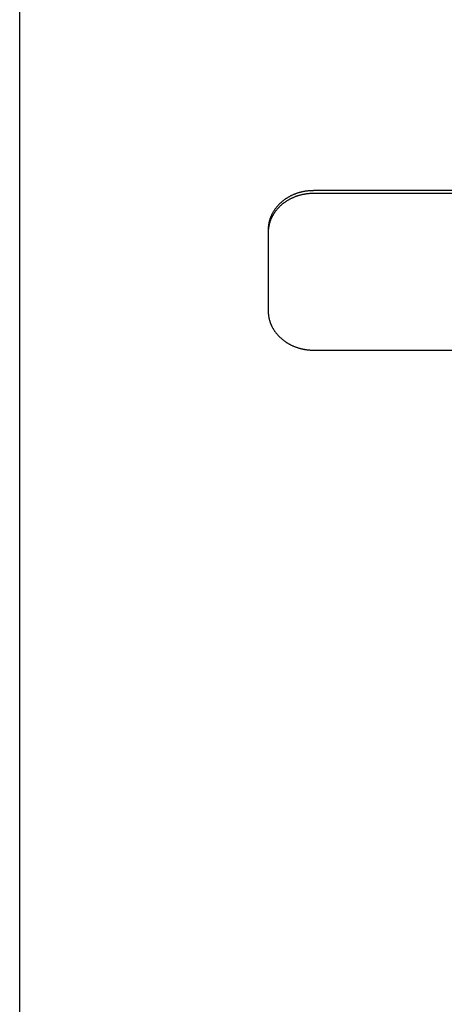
# Model space of a CAD drawing. Extents: x 1107 to 4046, y 937 to 3355.
# Tile 181 of 256: x 2125 to 2144, y 1772 to 1816. Entities that reach past the tile are written whole.
import ezdxf

# ---------------------------------------------------------------- set-up
doc = ezdxf.new("R2010")
doc.units = 0
doc.layers.add('KF_VIDA_L___C_REAR', color=7, linetype='CONTINUOUS')

# ---------------------------------------------------------------- blocks, each defined once
blk = doc.blocks.new('KF_VIDA_L___C_REAR')
at = {"layer": 'KF_VIDA_L___C_REAR'}
for p, q in [((-62, 3), (-62, 167)), ((49, 118.88744), (-49, 118.88744)), ((49, 118.76244), (-49, 118.76244)), ((-51, 117.15539), (-51, 117.03039)), ((-51, 117.03039), (-51, 113.566288)), ((-49, 111.834237), (49, 111.834237))]:
    blk.add_line(p, q, dxfattribs=at)
for points in [[(-49, 118.887, 0), (-49.0245, 118.887, 0), (-49.0491, 118.887, 0), (-49.0736, 118.886, 0), (-49.0981, 118.885, 0), (-49.1226, 118.884, 0), (-49.1471, 118.883, 0), (-49.1716, 118.881, 0), (-49.196, 118.879, 0), (-49.2204, 118.877, 0), (-49.2448, 118.874, 0), (-49.2692, 118.872, 0), (-49.2935, 118.869, 0), (-49.3177, 118.865, 0), (-49.3419, 118.862, 0), (-49.3661, 118.858, 0), (-49.3902, 118.854, 0), (-49.4142, 118.85, 0), (-49.4382, 118.845, 0), (-49.4621, 118.841, 0), (-49.486, 118.836, 0), (-49.5097, 118.83, 0), (-49.5334, 118.825, 0), (-49.557, 118.819, 0), (-49.5806, 118.813, 0), (-49.604, 118.807, 0), (-49.6274, 118.8, 0), (-49.6506, 118.793, 0), (-49.6738, 118.786, 0), (-49.6968, 118.779, 0), (-49.7198, 118.771, 0), (-49.7426, 118.764, 0), (-49.7654, 118.756, 0), (-49.788, 118.747, 0), (-49.8105, 118.739, 0), (-49.8329, 118.73, 0), (-49.8551, 118.721, 0), (-49.8772, 118.712, 0), (-49.8992, 118.702, 0), (-49.9211, 118.693, 0), (-49.9428, 118.683, 0), (-49.9644, 118.673, 0), (-49.9858, 118.662, 0), (-50.0071, 118.652, 0), (-50.0282, 118.641, 0), (-50.0492, 118.63, 0), (-50.07, 118.619, 0), (-50.0906, 118.607, 0), (-50.1111, 118.596, 0), (-50.1315, 118.584, 0), (-50.1516, 118.571, 0), (-50.1716, 118.559, 0), (-50.1914, 118.547, 0), (-50.211, 118.534, 0), (-50.2305, 118.521, 0), (-50.2497, 118.508, 0), (-50.2688, 118.494, 0), (-50.2877, 118.481, 0), (-50.3063, 118.467, 0), (-50.3248, 118.453, 0), (-50.3431, 118.439, 0), (-50.3612, 118.424, 0), (-50.3791, 118.41, 0), (-50.3968, 118.395, 0), (-50.4142, 118.38, 0), (-50.4315, 118.365, 0), (-50.4485, 118.35, 0), (-50.4653, 118.334, 0), (-50.4819, 118.319, 0), (-50.4983, 118.303, 0), (-50.5144, 118.287, 0), (-50.5303, 118.271, 0), (-50.546, 118.254, 0), (-50.5615, 118.238, 0), (-50.5767, 118.221, 0), (-50.5917, 118.204, 0), (-50.6064, 118.187, 0), (-50.6209, 118.17, 0), (-50.6352, 118.153, 0), (-50.6492, 118.135, 0), (-50.6629, 118.118, 0), (-50.6764, 118.1, 0), (-50.6897, 118.082, 0), (-50.7027, 118.064, 0), (-50.7155, 118.046, 0), (-50.7279, 118.028, 0), (-50.7402, 118.009, 0), (-50.7521, 117.991, 0), (-50.7638, 117.972, 0), (-50.7753, 117.953, 0), (-50.7864, 117.934, 0), (-50.7973, 117.915, 0), (-50.808, 117.896, 0), (-50.8183, 117.877, 0), (-50.8284, 117.857, 0), (-50.8382, 117.838, 0), (-50.8478, 117.818, 0), (-50.857, 117.799, 0), (-50.866, 117.779, 0), (-50.8747, 117.759, 0), (-50.8831, 117.739, 0), (-50.8912, 117.719, 0), (-50.8991, 117.699, 0), (-50.9066, 117.678, 0), (-50.9139, 117.658, 0), (-50.9209, 117.638, 0), (-50.9276, 117.617, 0), (-50.934, 117.597, 0), (-50.9401, 117.576, 0), (-50.9459, 117.556, 0), (-50.9514, 117.535, 0), (-50.9566, 117.514, 0), (-50.9616, 117.493, 0), (-50.9662, 117.472, 0), (-50.9706, 117.452, 0), (-50.9746, 117.431, 0), (-50.9784, 117.41, 0), (-50.9818, 117.388, 0), (-50.985, 117.367, 0), (-50.9878, 117.346, 0), (-50.9904, 117.325, 0), (-50.9926, 117.304, 0), (-50.9946, 117.283, 0), (-50.9962, 117.262, 0), (-50.9976, 117.24, 0), (-50.9986, 117.219, 0), (-50.9994, 117.198, 0), (-50.9998, 117.177, 0), (-51, 117.155, 0)], [(-49, 118.762, 0), (-49.0245, 118.762, 0), (-49.0491, 118.762, 0), (-49.0736, 118.761, 0), (-49.0981, 118.76, 0), (-49.1226, 118.759, 0), (-49.1471, 118.758, 0), (-49.1716, 118.756, 0), (-49.196, 118.754, 0), (-49.2204, 118.752, 0), (-49.2448, 118.749, 0), (-49.2692, 118.747, 0), (-49.2935, 118.744, 0), (-49.3177, 118.74, 0), (-49.3419, 118.737, 0), (-49.3661, 118.733, 0), (-49.3902, 118.729, 0), (-49.4142, 118.725, 0), (-49.4382, 118.72, 0), (-49.4621, 118.716, 0), (-49.486, 118.711, 0), (-49.5097, 118.705, 0), (-49.5334, 118.7, 0), (-49.557, 118.694, 0), (-49.5806, 118.688, 0), (-49.604, 118.682, 0), (-49.6274, 118.675, 0), (-49.6506, 118.668, 0), (-49.6738, 118.661, 0), (-49.6968, 118.654, 0), (-49.7198, 118.646, 0), (-49.7426, 118.639, 0), (-49.7654, 118.631, 0), (-49.788, 118.622, 0), (-49.8105, 118.614, 0), (-49.8329, 118.605, 0), (-49.8551, 118.596, 0), (-49.8772, 118.587, 0), (-49.8992, 118.577, 0), (-49.9211, 118.568, 0), (-49.9428, 118.558, 0), (-49.9644, 118.548, 0), (-49.9858, 118.537, 0), (-50.0071, 118.527, 0), (-50.0282, 118.516, 0), (-50.0492, 118.505, 0), (-50.07, 118.494, 0), (-50.0906, 118.482, 0), (-50.1111, 118.471, 0), (-50.1315, 118.459, 0), (-50.1516, 118.446, 0), (-50.1716, 118.434, 0), (-50.1914, 118.422, 0), (-50.211, 118.409, 0), (-50.2305, 118.396, 0), (-50.2497, 118.383, 0), (-50.2688, 118.369, 0), (-50.2877, 118.356, 0), (-50.3063, 118.342, 0), (-50.3248, 118.328, 0), (-50.3431, 118.314, 0), (-50.3612, 118.299, 0), (-50.3791, 118.285, 0), (-50.3968, 118.27, 0), (-50.4142, 118.255, 0), (-50.4315, 118.24, 0), (-50.4485, 118.225, 0), (-50.4653, 118.209, 0), (-50.4819, 118.194, 0), (-50.4983, 118.178, 0), (-50.5144, 118.162, 0), (-50.5303, 118.146, 0), (-50.546, 118.129, 0), (-50.5615, 118.113, 0), (-50.5767, 118.096, 0), (-50.5917, 118.079, 0), (-50.6064, 118.062, 0), (-50.6209, 118.045, 0), (-50.6352, 118.028, 0), (-50.6492, 118.01, 0), (-50.6629, 117.993, 0), (-50.6764, 117.975, 0), (-50.6897, 117.957, 0), (-50.7027, 117.939, 0), (-50.7155, 117.921, 0), (-50.7279, 117.903, 0), (-50.7402, 117.884, 0), (-50.7521, 117.866, 0), (-50.7638, 117.847, 0), (-50.7753, 117.828, 0), (-50.7864, 117.809, 0), (-50.7973, 117.79, 0), (-50.808, 117.771, 0), (-50.8183, 117.752, 0), (-50.8284, 117.732, 0), (-50.8382, 117.713, 0), (-50.8478, 117.693, 0), (-50.857, 117.674, 0), (-50.866, 117.654, 0), (-50.8747, 117.634, 0), (-50.8831, 117.614, 0), (-50.8912, 117.594, 0), (-50.8991, 117.574, 0), (-50.9066, 117.553, 0), (-50.9139, 117.533, 0), (-50.9209, 117.513, 0), (-50.9276, 117.492, 0), (-50.934, 117.472, 0), (-50.9401, 117.451, 0), (-50.9459, 117.431, 0), (-50.9514, 117.41, 0), (-50.9566, 117.389, 0), (-50.9616, 117.368, 0), (-50.9662, 117.347, 0), (-50.9706, 117.327, 0), (-50.9746, 117.306, 0), (-50.9784, 117.285, 0), (-50.9818, 117.263, 0), (-50.985, 117.242, 0), (-50.9878, 117.221, 0), (-50.9904, 117.2, 0), (-50.9926, 117.179, 0), (-50.9946, 117.158, 0), (-50.9962, 117.137, 0), (-50.9976, 117.115, 0), (-50.9986, 117.094, 0), (-50.9994, 117.073, 0), (-50.9998, 117.052, 0), (-51, 117.03, 0)], [(-51, 113.566, 0), (-50.9998, 113.545, 0), (-50.9994, 113.524, 0), (-50.9986, 113.503, 0), (-50.9976, 113.481, 0), (-50.9962, 113.46, 0), (-50.9946, 113.439, 0), (-50.9926, 113.418, 0), (-50.9904, 113.397, 0), (-50.9878, 113.375, 0), (-50.985, 113.354, 0), (-50.9818, 113.333, 0), (-50.9784, 113.312, 0), (-50.9746, 113.291, 0), (-50.9706, 113.27, 0), (-50.9662, 113.249, 0), (-50.9616, 113.228, 0), (-50.9566, 113.208, 0), (-50.9514, 113.187, 0), (-50.9459, 113.166, 0), (-50.9401, 113.145, 0), (-50.934, 113.125, 0), (-50.9276, 113.104, 0), (-50.9209, 113.084, 0), (-50.9139, 113.064, 0), (-50.9066, 113.043, 0), (-50.8991, 113.023, 0), (-50.8912, 113.003, 0), (-50.8831, 112.983, 0), (-50.8747, 112.963, 0), (-50.866, 112.943, 0), (-50.857, 112.923, 0), (-50.8478, 112.903, 0), (-50.8382, 112.884, 0), (-50.8284, 112.864, 0), (-50.8183, 112.845, 0), (-50.808, 112.826, 0), (-50.7973, 112.807, 0), (-50.7864, 112.788, 0), (-50.7753, 112.769, 0), (-50.7638, 112.75, 0), (-50.7521, 112.731, 0), (-50.7402, 112.713, 0), (-50.7279, 112.694, 0), (-50.7155, 112.676, 0), (-50.7027, 112.658, 0), (-50.6897, 112.64, 0), (-50.6764, 112.622, 0), (-50.6629, 112.604, 0), (-50.6492, 112.586, 0), (-50.6352, 112.569, 0), (-50.6209, 112.552, 0), (-50.6064, 112.535, 0), (-50.5917, 112.518, 0), (-50.5767, 112.501, 0), (-50.5615, 112.484, 0), (-50.546, 112.467, 0), (-50.5303, 112.451, 0), (-50.5144, 112.435, 0), (-50.4983, 112.419, 0), (-50.4819, 112.403, 0), (-50.4653, 112.387, 0), (-50.4485, 112.372, 0), (-50.4315, 112.357, 0), (-50.4142, 112.342, 0), (-50.3968, 112.327, 0), (-50.3791, 112.312, 0), (-50.3612, 112.297, 0), (-50.3431, 112.283, 0), (-50.3248, 112.269, 0), (-50.3063, 112.255, 0), (-50.2877, 112.241, 0), (-50.2688, 112.227, 0), (-50.2497, 112.214, 0), (-50.2305, 112.201, 0), (-50.211, 112.188, 0), (-50.1914, 112.175, 0), (-50.1716, 112.163, 0), (-50.1516, 112.15, 0), (-50.1315, 112.138, 0), (-50.1111, 112.126, 0), (-50.0906, 112.114, 0), (-50.07, 112.103, 0), (-50.0492, 112.092, 0), (-50.0282, 112.081, 0), (-50.0071, 112.07, 0), (-49.9858, 112.059, 0), (-49.9644, 112.049, 0), (-49.9428, 112.039, 0), (-49.9211, 112.029, 0), (-49.8992, 112.019, 0), (-49.8772, 112.01, 0), (-49.8551, 112.001, 0), (-49.8329, 111.992, 0), (-49.8105, 111.983, 0), (-49.788, 111.974, 0), (-49.7654, 111.966, 0), (-49.7426, 111.958, 0), (-49.7198, 111.95, 0), (-49.6968, 111.943, 0), (-49.6738, 111.935, 0), (-49.6506, 111.928, 0), (-49.6274, 111.922, 0), (-49.604, 111.915, 0), (-49.5806, 111.909, 0), (-49.557, 111.903, 0), (-49.5334, 111.897, 0), (-49.5097, 111.891, 0), (-49.486, 111.886, 0), (-49.4621, 111.881, 0), (-49.4382, 111.876, 0), (-49.4142, 111.872, 0), (-49.3902, 111.868, 0), (-49.3661, 111.863, 0), (-49.3419, 111.86, 0), (-49.3177, 111.856, 0), (-49.2935, 111.853, 0), (-49.2692, 111.85, 0), (-49.2448, 111.847, 0), (-49.2204, 111.845, 0), (-49.196, 111.843, 0), (-49.1716, 111.841, 0), (-49.1471, 111.839, 0), (-49.1226, 111.837, 0), (-49.0981, 111.836, 0), (-49.0736, 111.835, 0), (-49.0491, 111.835, 0), (-49.0245, 111.834, 0), (-49, 111.834, 0)]]:
    blk.add_polyline3d(points, dxfattribs=at)

msp = doc.modelspace()

# ---------------------------------------------------------------- block references
at = {"layer": 'KF_VIDA_L___C_REAR'}
msp.add_blockref('KF_VIDA_L___C_REAR', (2186.979, 1689.213), dxfattribs=at)

doc.saveas('drawing.dxf')
